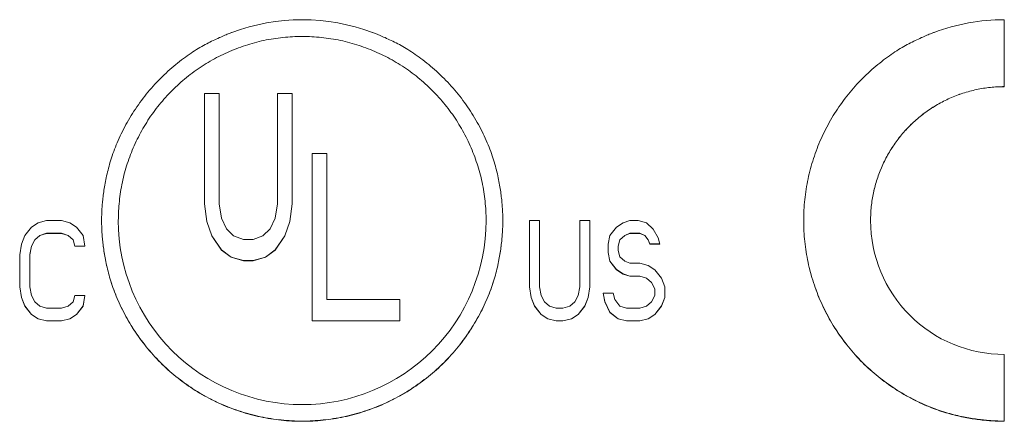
# Model space of a CAD drawing. Header units: inches. Extents: x 0 to 841, y 0 to 594.
# Tile 59 of 129: x 411 to 440, y 286 to 298. Entities that reach past the tile are written whole.
import ezdxf

# ---------------------------------------------------------------- set-up
doc = ezdxf.new("R2010")
doc.units = ezdxf.units.IN
doc.header["$LTSCALE"] = 46.255
doc.header["$MEASUREMENT"] = 0
doc.layers.get('0').update_dxf_attribs({"lineweight": 0})

msp = doc.modelspace()

# ---------------------------------------------------------------- linework, layer by layer
at = {"color": 7, "linetype": 'Continuous'}
for p, q in [((440.4454, 296.1796), (440.4454, 298.1818)), ((416.5204, 295.9794), (416.5204, 292.6784)), ((416.9579, 295.9794), (416.5204, 295.9794)), ((416.9579, 292.6784), (416.9579, 295.9794)), ((418.7079, 295.9794), (418.7079, 292.6784)), ((419.1454, 295.9794), (418.7079, 295.9794)), ((419.1454, 292.6784), (419.1454, 295.9794)), ((419.7454, 294.1775), (419.7454, 289.1749)), ((420.1829, 294.1775), (419.7454, 294.1775)), ((420.1829, 289.8133), (420.1829, 294.1775)), ((416.5204, 292.6784), (416.5933, 292.1461)), ((416.5208, 292.6785), (416.5933, 292.1492)), ((417.0308, 292.2526), (416.9579, 292.6784)), ((418.7079, 292.6784), (418.635, 292.2526)), ((419.0725, 292.1492), (419.145, 292.6785)), ((419.0725, 292.1461), (419.1454, 292.6784)), ((411.7954, 292.176), (411.5454, 292.1121)), ((412.2454, 292.176), (411.7954, 292.176)), ((412.4954, 292.1121), (412.2454, 292.176)), ((413.9454, 292.179), (413.9454, 292.176)), ((416.5933, 292.1461), (416.5933, 292.1492)), ((416.5933, 292.1492), (416.7392, 291.7237)), ((416.5933, 292.1461), (416.7392, 291.7204)), ((417.1767, 291.9332), (417.0308, 292.2526)), ((418.635, 292.2526), (418.4892, 291.9332)), ((418.9267, 291.7237), (419.0725, 292.1492)), ((418.9267, 291.7204), (419.0725, 292.1461)), ((419.0725, 292.1461), (419.0725, 292.1492)), ((424.9454, 292.176), (424.9454, 292.179)), ((426.5454, 292.176), (426.2454, 292.176)), ((426.2454, 292.176), (426.2454, 290.1963)), ((426.5454, 290.1963), (426.5454, 292.176)), ((428.0454, 292.176), (427.7454, 292.176)), ((427.7454, 292.176), (427.7454, 290.1963)), ((428.0454, 290.1963), (428.0454, 292.176)), ((429.2454, 292.176), (429.0454, 292.1121)), ((429.4954, 292.176), (429.2454, 292.176)), ((429.7454, 292.1121), (429.4954, 292.176)), ((411.3454, 291.9843), (411.1454, 291.7289)), ((411.5454, 292.1121), (411.3454, 291.9843)), ((412.6954, 291.9843), (412.4954, 292.1121)), ((412.8954, 291.7289), (412.6954, 291.9843)), ((417.3954, 291.7204), (417.1767, 291.9332)), ((418.4892, 291.9332), (418.2704, 291.7204)), ((428.8454, 291.9843), (428.6454, 291.7289)), ((429.0454, 292.1121), (428.8454, 291.9843)), ((429.9454, 291.9205), (429.7454, 292.1121)), ((430.0954, 291.665), (429.9454, 291.9205)), ((411.1454, 291.7289), (411.0454, 291.4734)), ((411.3454, 291.4131), (411.4454, 291.6045)), ((411.3454, 291.4095), (411.4454, 291.6011)), ((411.4454, 291.6045), (411.5954, 291.7322)), ((411.4454, 291.6011), (411.5954, 291.7289)), ((411.4454, 291.6011), (411.4454, 291.6045)), ((411.5954, 291.7322), (411.7954, 291.796)), ((411.5954, 291.7289), (411.7954, 291.7927)), ((411.5954, 291.7289), (411.5954, 291.7322)), ((411.7954, 291.7927), (411.7954, 291.796)), ((411.7954, 291.796), (412.2454, 291.796)), ((411.7954, 291.7927), (412.2454, 291.7927)), ((412.2454, 291.7927), (412.2454, 291.796)), ((412.2454, 291.796), (412.4454, 291.7322)), ((412.2454, 291.7927), (412.4454, 291.7289)), ((412.4454, 291.7289), (412.4454, 291.7322)), ((412.4454, 291.7322), (412.5954, 291.6045)), ((412.4454, 291.7289), (412.5954, 291.6011)), ((412.5954, 291.6011), (412.5954, 291.6045)), ((412.5954, 291.6045), (412.6454, 291.4131)), ((412.5954, 291.6011), (412.6454, 291.4095)), ((412.9454, 291.4095), (412.8954, 291.7289)), ((416.7392, 291.7204), (416.7392, 291.7237)), ((416.7392, 291.7237), (417.0308, 291.2982)), ((416.7392, 291.7204), (417.0308, 291.2946)), ((417.6871, 291.6139), (417.3954, 291.7204)), ((417.9787, 291.6139), (417.6871, 291.6139)), ((418.2704, 291.7204), (417.9787, 291.6139)), ((418.635, 291.2982), (418.9267, 291.7237)), ((418.635, 291.2946), (418.9267, 291.7204)), ((418.9267, 291.7204), (418.9267, 291.7237)), ((428.6454, 291.7289), (428.5954, 291.4734)), ((428.8954, 291.4131), (428.9454, 291.6045)), ((428.8954, 291.4095), (428.9454, 291.6011)), ((428.9454, 291.6045), (429.0954, 291.7322)), ((428.9454, 291.6011), (429.0954, 291.7289)), ((428.9454, 291.6011), (428.9454, 291.6045)), ((429.0954, 291.7322), (429.2454, 291.796)), ((429.0954, 291.7289), (429.2454, 291.7927)), ((429.0954, 291.7289), (429.0954, 291.7322)), ((429.2454, 291.796), (429.5454, 291.796)), ((429.2454, 291.7927), (429.2454, 291.796)), ((429.2454, 291.7927), (429.5454, 291.7927)), ((429.5454, 291.796), (429.6954, 291.7322)), ((429.5454, 291.7927), (429.5454, 291.796)), ((429.5454, 291.7927), (429.6954, 291.7289)), ((429.6954, 291.7322), (429.7954, 291.6045)), ((429.6954, 291.7289), (429.6954, 291.7322)), ((429.6954, 291.7289), (429.7954, 291.6011)), ((429.7954, 291.6011), (429.7954, 291.6045)), ((429.7954, 291.6045), (429.8454, 291.4769)), ((429.7954, 291.6011), (429.8454, 291.4734)), ((430.1454, 291.4734), (430.0954, 291.665)), ((411.0454, 291.4734), (410.9954, 291.1541)), ((411.2954, 291.1578), (411.3454, 291.4131)), ((411.2954, 291.1541), (411.3454, 291.4095)), ((411.3454, 291.4095), (411.3454, 291.4131)), ((412.6454, 291.4095), (412.6454, 291.4131)), ((412.6454, 291.4131), (412.9454, 291.4131)), ((412.6454, 291.4095), (412.9454, 291.4095)), ((417.0308, 291.2946), (417.0308, 291.2982)), ((417.0308, 291.2982), (417.3225, 291.0854)), ((417.0308, 291.2946), (417.3225, 291.0817)), ((418.3433, 291.0854), (418.635, 291.2982)), ((418.3433, 291.0817), (418.635, 291.2946)), ((418.635, 291.2946), (418.635, 291.2982)), ((428.5954, 291.4734), (428.5954, 291.2181)), ((428.8954, 291.2818), (428.8954, 291.4095)), ((428.9454, 291.0902), (428.8954, 291.2818)), ((429.8454, 291.4769), (430.1454, 291.4769)), ((429.8454, 291.4734), (429.8454, 291.4769)), ((429.8454, 291.4734), (430.1454, 291.4734)), ((410.9954, 291.1541), (410.9954, 290.1963)), ((411.2954, 290.1963), (411.2954, 291.1541)), ((417.3225, 291.0817), (417.3225, 291.0854)), ((417.3225, 291.0854), (417.6871, 290.9791)), ((417.3225, 291.0817), (417.6871, 290.9753)), ((417.6871, 290.9753), (417.6871, 290.9791)), ((417.6871, 290.9791), (417.9787, 290.9791)), ((417.6871, 290.9753), (417.9787, 290.9753)), ((417.9787, 290.9791), (418.3433, 291.0854)), ((417.9787, 290.9753), (418.3433, 291.0817)), ((417.9787, 290.9753), (417.9787, 290.9791)), ((418.3433, 291.0817), (418.3433, 291.0854)), ((428.5954, 291.218), (428.6454, 290.9625)), ((428.5961, 291.2182), (428.6454, 290.9663)), ((428.6454, 290.9663), (428.8454, 290.711)), ((428.6454, 290.9625), (428.6454, 290.9663)), ((429.0954, 290.9625), (428.9454, 291.0902)), ((428.6454, 290.9625), (428.8454, 290.7071)), ((428.8454, 290.711), (429.0454, 290.5834)), ((428.8454, 290.7071), (428.8454, 290.711)), ((428.8454, 290.7071), (429.0454, 290.5794)), ((429.2454, 290.8987), (429.0954, 290.9625)), ((429.5454, 290.8987), (429.2454, 290.8987)), ((429.7954, 290.8348), (429.5454, 290.8987)), ((429.9954, 290.7071), (429.7954, 290.8348)), ((430.1954, 290.4517), (429.9954, 290.7071)), ((429.0454, 290.5834), (429.2454, 290.5196)), ((429.0454, 290.5794), (429.0454, 290.5834)), ((429.0454, 290.5794), (429.2454, 290.5156)), ((429.2454, 290.5196), (429.5454, 290.5196)), ((429.2454, 290.5156), (429.2454, 290.5196)), ((429.2454, 290.5156), (429.5454, 290.5156)), ((429.5454, 290.5196), (429.7454, 290.4557)), ((429.5454, 290.5156), (429.5454, 290.5196)), ((429.5454, 290.5156), (429.7454, 290.4517)), ((429.7454, 290.4557), (429.8954, 290.3281)), ((429.7454, 290.4517), (429.7454, 290.4557)), ((429.7454, 290.4517), (429.8954, 290.324)), ((430.2954, 290.1963), (430.1954, 290.4517)), ((410.9954, 290.1963), (411.0454, 289.8771)), ((410.996, 290.1964), (411.0454, 289.8814)), ((411.3454, 289.9409), (411.2954, 290.1963)), ((426.2454, 290.1963), (426.2954, 289.8771)), ((426.246, 290.1964), (426.2954, 289.8814)), ((426.5954, 289.9409), (426.5454, 290.1963)), ((427.7454, 290.1963), (427.6954, 289.9409)), ((427.9954, 289.8814), (428.0448, 290.1964)), ((427.9954, 289.8771), (428.0454, 290.1963)), ((429.8954, 290.3281), (429.9954, 290.1367)), ((429.8954, 290.324), (429.8954, 290.3281)), ((429.8954, 290.324), (429.9954, 290.1325)), ((429.9954, 289.941), (429.9954, 290.1367)), ((430.2954, 289.8771), (430.2954, 290.1961)), ((411.0454, 289.8771), (411.0454, 289.8814)), ((411.0454, 289.8814), (411.1454, 289.6262)), ((411.0454, 289.8771), (411.1454, 289.6217)), ((411.4454, 289.7494), (411.3454, 289.9409)), ((412.6454, 289.9409), (412.5954, 289.7494)), ((412.9454, 289.9409), (412.6454, 289.9409)), ((412.8954, 289.6262), (412.9447, 289.941)), ((412.8954, 289.6217), (412.9454, 289.9409)), ((422.3704, 289.8133), (420.1829, 289.8133)), ((422.3704, 289.1749), (422.3704, 289.8133)), ((426.2954, 289.8771), (426.2954, 289.8814)), ((426.2954, 289.8814), (426.3954, 289.6262)), ((426.2954, 289.8771), (426.3954, 289.6217)), ((426.6954, 289.7494), (426.5954, 289.9409)), ((427.6954, 289.9409), (427.5954, 289.7494)), ((427.8954, 289.6262), (427.9954, 289.8814)), ((427.8954, 289.6217), (427.9954, 289.8771)), ((427.9954, 289.8771), (427.9954, 289.8814)), ((428.7454, 290.0048), (428.4454, 290.0048)), ((428.4454, 290.0048), (428.4954, 289.7494)), ((428.4462, 290.0049), (428.4954, 289.7538)), ((428.7954, 289.8133), (428.7454, 290.0048)), ((428.9454, 289.6217), (428.7954, 289.8133)), ((429.9954, 289.9409), (429.8954, 289.7494)), ((430.1954, 289.6262), (430.2939, 289.8777)), ((430.1954, 289.6217), (430.2954, 289.8771)), ((411.1454, 289.6217), (411.1454, 289.6262)), ((411.1454, 289.6262), (411.3454, 289.371)), ((411.1454, 289.6217), (411.3454, 289.3664)), ((411.5954, 289.6217), (411.4454, 289.7494)), ((411.7954, 289.5579), (411.5954, 289.6217)), ((412.2454, 289.5579), (411.7954, 289.5579)), ((412.4454, 289.6217), (412.2454, 289.5579)), ((412.5954, 289.7494), (412.4454, 289.6217)), ((412.6954, 289.371), (412.8954, 289.6262)), ((412.6954, 289.3664), (412.8954, 289.6217)), ((412.8954, 289.6217), (412.8954, 289.6262)), ((426.3954, 289.6217), (426.3954, 289.6262)), ((426.3954, 289.6262), (426.5954, 289.371)), ((426.3954, 289.6217), (426.5954, 289.3664)), ((426.8454, 289.6217), (426.6954, 289.7494)), ((427.0454, 289.5579), (426.8454, 289.6217)), ((427.2454, 289.5579), (427.0454, 289.5579)), ((427.4454, 289.6217), (427.2454, 289.5579)), ((427.5954, 289.7494), (427.4454, 289.6217)), ((427.6954, 289.371), (427.8954, 289.6262)), ((427.6954, 289.3664), (427.8954, 289.6217)), ((427.8954, 289.6217), (427.8954, 289.6262)), ((428.4954, 289.7538), (428.6454, 289.4348)), ((428.4954, 289.7494), (428.4954, 289.7538)), ((428.4954, 289.7494), (428.6454, 289.4302)), ((429.1454, 289.5579), (428.9454, 289.6217)), ((429.5454, 289.5579), (429.1454, 289.5579)), ((429.7454, 289.6217), (429.5454, 289.5579)), ((429.8954, 289.7494), (429.7454, 289.6217)), ((429.9954, 289.371), (430.1954, 289.6262)), ((429.9954, 289.3664), (430.1954, 289.6217)), ((430.1954, 289.6217), (430.1954, 289.6262)), ((411.3454, 289.3664), (411.3454, 289.371)), ((411.3454, 289.371), (411.5454, 289.2434)), ((411.3454, 289.3664), (411.5454, 289.2387)), ((411.5454, 289.2387), (411.5454, 289.2434)), ((411.5454, 289.2434), (411.7954, 289.1796)), ((411.5454, 289.2387), (411.7954, 289.1749)), ((412.2454, 289.1796), (412.4954, 289.2434)), ((412.2454, 289.1749), (412.4954, 289.2387)), ((412.4954, 289.2434), (412.6954, 289.371)), ((412.4954, 289.2387), (412.6954, 289.3664)), ((412.4954, 289.2387), (412.4954, 289.2434)), ((412.6954, 289.3664), (412.6954, 289.371)), ((426.5954, 289.371), (426.7954, 289.2434)), ((426.5954, 289.3664), (426.5954, 289.371)), ((426.5954, 289.3664), (426.7954, 289.2387)), ((426.7954, 289.2434), (427.0454, 289.1796)), ((426.7954, 289.2387), (426.7954, 289.2434)), ((426.7954, 289.2387), (427.0454, 289.1749)), ((427.2454, 289.1796), (427.4954, 289.2434)), ((427.2454, 289.1749), (427.4954, 289.2387)), ((427.4954, 289.2434), (427.6954, 289.371)), ((427.4954, 289.2387), (427.6954, 289.3664)), ((427.4954, 289.2387), (427.4954, 289.2434)), ((427.6954, 289.3664), (427.6954, 289.371)), ((428.6454, 289.4348), (428.8954, 289.2434)), ((428.6454, 289.4302), (428.6454, 289.4348)), ((428.6454, 289.4302), (428.8954, 289.2387)), ((428.8954, 289.2434), (429.1454, 289.1796)), ((428.8954, 289.2387), (428.8954, 289.2434)), ((428.8954, 289.2387), (429.1454, 289.1749)), ((429.5454, 289.1796), (429.7954, 289.2434)), ((429.5454, 289.1749), (429.7954, 289.2387)), ((429.7954, 289.2434), (429.9954, 289.371)), ((429.7954, 289.2387), (429.9954, 289.3664)), ((429.7954, 289.2387), (429.7954, 289.2434)), ((429.9954, 289.3664), (429.9954, 289.371)), ((411.7954, 289.1749), (411.7954, 289.1796)), ((411.7954, 289.1796), (412.2454, 289.1796)), ((411.7954, 289.1749), (412.2454, 289.1749)), ((412.2454, 289.1749), (412.2454, 289.1796)), ((419.7454, 289.1796), (422.3704, 289.1796)), ((419.7454, 289.1749), (422.3704, 289.1749)), ((427.0454, 289.1796), (427.2454, 289.1796)), ((427.0454, 289.1749), (427.0454, 289.1796)), ((427.0454, 289.1749), (427.2454, 289.1749)), ((427.2454, 289.1749), (427.2454, 289.1796)), ((429.1454, 289.1796), (429.5454, 289.1796)), ((429.1454, 289.1749), (429.1454, 289.1796)), ((429.1454, 289.1749), (429.5454, 289.1749)), ((429.5454, 289.1749), (429.5454, 289.1796)), ((440.4454, 286.1762), (440.4454, 288.175))]:
    msp.add_line(p, q, dxfattribs=at)
for points in [[(417.344, 297.8013), (417.3289, 297.7956), (417.3102, 297.7884), (417.2879, 297.7797), (417.2623, 297.7696), (417.2336, 297.7581), (417.2021, 297.7453), (417.1681, 297.7313), (417.1316, 297.7161), (417.0931, 297.6998), (417.0526, 297.6824), (417.0105, 297.6641), (416.9669, 297.6448), (416.9221, 297.6247), (416.8764, 297.6038), (416.8299, 297.5821), (416.7829, 297.5598), (416.7353, 297.5367), (416.6872, 297.5128), (416.6386, 297.4881), (416.5894, 297.4625), (416.5396, 297.4359), (416.4893, 297.4083), (416.4384, 297.3796), (416.3868, 297.3498), (416.3347, 297.3188), (416.2819, 297.2866), (416.2285, 297.253), (416.1744, 297.2181), (416.1196, 297.1817), (416.0642, 297.1439), (416.008, 297.1045), (415.9513, 297.0637), (415.8941, 297.0214), (415.8365, 296.9778), (415.7786, 296.9329), (415.7204, 296.8866), (415.6621, 296.8392), (415.6038, 296.7906), (415.5455, 296.7409), (415.4874, 296.6901), (415.4296, 296.6384), (415.3721, 296.5857), (415.3151, 296.5321), (415.2586, 296.4776), (415.2027, 296.4224), (415.1475, 296.3664), (415.0931, 296.3098), (415.0394, 296.2524), (414.9865, 296.1943), (414.9343, 296.1355), (414.8829, 296.0761), (414.8323, 296.0159), (414.7825, 295.9552), (414.7335, 295.8937), (414.6853, 295.8317), (414.6378, 295.769), (414.5913, 295.7057), (414.5455, 295.6418), (414.5006, 295.5773), (414.4565, 295.5122), (414.4133, 295.4466), (414.371, 295.3804), (414.3296, 295.3139), (414.2891, 295.2469), (414.2496, 295.1796), (414.211, 295.1122), (414.1735, 295.0445), (414.1369, 294.9768), (414.1014, 294.909), (414.067, 294.8412), (414.0336, 294.7736), (414.0014, 294.7061), (413.9703, 294.6389), (413.9404, 294.5719), (413.9117, 294.5054), (413.8841, 294.4393), (413.8577, 294.3736), (413.8325, 294.3084), (413.8084, 294.2437), (413.7854, 294.1796), (413.7634, 294.1159), (413.7425, 294.0529), (413.7225, 293.9904), (413.7036, 293.9286), (413.6855, 293.8673), (413.6684, 293.8067), (413.6522, 293.7468), (413.6368, 293.6875), (413.6222, 293.629), (413.6085, 293.5712), (413.5955, 293.5141), (413.5832, 293.4578), (413.5716, 293.4022), (413.5607, 293.3474), (413.5505, 293.2934), (413.5409, 293.2402), (413.532, 293.1877), (413.5236, 293.136), (413.5157, 293.0851), (413.5085, 293.035), (413.5017, 292.9858), (413.4954, 292.9373), (413.4895, 292.8896), (413.4841, 292.8428), (413.4791, 292.7968), (413.4745, 292.7517), (413.4703, 292.7073), (413.4664, 292.6636), (413.4629, 292.6206), (413.4597, 292.5782), (413.4569, 292.5364), (413.4544, 292.4951), (413.4522, 292.4542), (413.4503, 292.4137), (413.4488, 292.3736), (413.4476, 292.3337), (413.4466, 292.2941), (413.4459, 292.2546), (413.4455, 292.2152), (413.4454, 292.176)], [(425.4454, 292.176), (425.4453, 292.2152), (425.4449, 292.2546), (425.4442, 292.2941), (425.4433, 292.3337), (425.442, 292.3736), (425.4405, 292.4137), (425.4386, 292.4542), (425.4364, 292.4951), (425.4339, 292.5364), (425.4311, 292.5782), (425.4279, 292.6206), (425.4244, 292.6636), (425.4206, 292.7073), (425.4163, 292.7517), (425.4117, 292.7968), (425.4067, 292.8428), (425.4013, 292.8896), (425.3954, 292.9373), (425.3891, 292.9858), (425.3824, 293.035), (425.3751, 293.0851), (425.3672, 293.136), (425.3588, 293.1877), (425.3499, 293.2402), (425.3403, 293.2934), (425.3301, 293.3474), (425.3192, 293.4022), (425.3076, 293.4578), (425.2954, 293.5141), (425.2823, 293.5712), (425.2686, 293.629), (425.254, 293.6875), (425.2386, 293.7468), (425.2224, 293.8067), (425.2053, 293.8673), (425.1872, 293.9286), (425.1683, 293.9904), (425.1483, 294.0529), (425.1274, 294.1159), (425.1054, 294.1796), (425.0824, 294.2437), (425.0583, 294.3084), (425.0331, 294.3736), (425.0067, 294.4393), (424.9792, 294.5054), (424.9504, 294.5719), (424.9205, 294.6389), (424.8894, 294.7061), (424.8572, 294.7736), (424.8238, 294.8412), (424.7894, 294.909), (424.7539, 294.9768), (424.7173, 295.0445), (424.6798, 295.1122), (424.6412, 295.1796), (424.6017, 295.2469), (424.5612, 295.3139), (424.5198, 295.3804), (424.4775, 295.4466), (424.4343, 295.5122), (424.3902, 295.5773), (424.3453, 295.6418), (424.2995, 295.7057), (424.253, 295.769), (424.2056, 295.8317), (424.1573, 295.8937), (424.1083, 295.9552), (424.0585, 296.0159), (424.0079, 296.0761), (423.9565, 296.1355), (423.9043, 296.1943), (423.8514, 296.2524), (423.7977, 296.3098), (423.7433, 296.3664), (423.6881, 296.4224), (423.6322, 296.4776), (423.5757, 296.5321), (423.5187, 296.5857), (423.4612, 296.6384), (423.4034, 296.6901), (423.3453, 296.7409), (423.287, 296.7906), (423.2287, 296.8392), (423.1704, 296.8866), (423.1123, 296.9329), (423.0543, 296.9778), (422.9967, 297.0214), (422.9395, 297.0637), (422.8828, 297.1045), (422.8266, 297.1439), (422.7712, 297.1817), (422.7164, 297.2181), (422.6624, 297.253), (422.6089, 297.2866), (422.5561, 297.3188), (422.504, 297.3498), (422.4524, 297.3796), (422.4015, 297.4083), (422.3512, 297.4359), (422.3014, 297.4625), (422.2522, 297.4881), (422.2036, 297.5128), (422.1555, 297.5367), (422.108, 297.5598), (422.0609, 297.5821), (422.0144, 297.6038), (421.9687, 297.6247), (421.9239, 297.6448), (421.8803, 297.6641), (421.8382, 297.6824), (421.7977, 297.6998), (421.7592, 297.7161), (421.7227, 297.7313), (421.6887, 297.7453), (421.6572, 297.7581), (421.6285, 297.7696), (421.6029, 297.7797), (421.5806, 297.7884), (421.5619, 297.7956), (421.5468, 297.8013)], [(438.344, 297.8013), (438.3289, 297.7956), (438.3102, 297.7884), (438.2879, 297.7797), (438.2623, 297.7696), (438.2336, 297.7581), (438.2021, 297.7453), (438.1681, 297.7313), (438.1316, 297.7161), (438.0931, 297.6998), (438.0526, 297.6824), (438.0105, 297.6641), (437.9669, 297.6448), (437.9221, 297.6247), (437.8764, 297.6038), (437.8299, 297.5822), (437.7828, 297.5598), (437.7353, 297.5367), (437.6872, 297.5129), (437.6386, 297.4881), (437.5894, 297.4625), (437.5396, 297.4359), (437.4893, 297.4083), (437.4384, 297.3796), (437.3868, 297.3498), (437.3347, 297.3188), (437.2819, 297.2866), (437.2285, 297.253), (437.1744, 297.2181), (437.1196, 297.1817), (437.0642, 297.1439), (437.0081, 297.1045), (436.9513, 297.0637), (436.8941, 297.0214), (436.8365, 296.9778), (436.7786, 296.9328), (436.7204, 296.8866), (436.6621, 296.8392), (436.6038, 296.7906), (436.5455, 296.7409), (436.4874, 296.6901), (436.4296, 296.6384), (436.3721, 296.5856), (436.3151, 296.5321), (436.2586, 296.4776), (436.2027, 296.4224), (436.1475, 296.3664), (436.0931, 296.3098), (436.0394, 296.2524), (435.9865, 296.1943), (435.9343, 296.1355), (435.8829, 296.0761), (435.8323, 296.016), (435.7825, 295.9552), (435.7335, 295.8938), (435.6853, 295.8317), (435.6378, 295.769), (435.5913, 295.7057), (435.5455, 295.6418), (435.5006, 295.5773), (435.4565, 295.5122), (435.4133, 295.4466), (435.371, 295.3803), (435.3295, 295.3136), (435.2889, 295.2463), (435.2492, 295.1784), (435.2104, 295.1101), (435.1725, 295.0412), (435.1355, 294.9719), (435.0994, 294.9021), (435.0642, 294.8318), (435.0299, 294.7611), (434.9965, 294.6899), (434.9641, 294.6183), (434.9326, 294.5463), (434.9021, 294.4739), (434.8725, 294.4011), (434.8439, 294.3279), (434.8163, 294.2543), (434.7896, 294.1804), (434.7638, 294.1062), (434.7391, 294.0316), (434.7153, 293.9567), (434.6925, 293.8815), (434.6707, 293.8059), (434.6499, 293.7302), (434.63, 293.6541), (434.6112, 293.5778), (434.5934, 293.5012), (434.5765, 293.4244), (434.5607, 293.3474), (434.5459, 293.2702), (434.5321, 293.1927), (434.5193, 293.1151), (434.5075, 293.0374), (434.4968, 292.9595), (434.487, 292.8815), (434.4783, 292.8033), (434.4706, 292.7251), (434.4639, 292.6467), (434.4583, 292.5683), (434.4536, 292.4899), (434.45, 292.4114), (434.4475, 292.3329), (434.4459, 292.2544), (434.4454, 292.176)], [(419.4454, 297.6812), (419.3735, 297.6808), (419.3016, 297.6793), (419.2297, 297.677), (419.1578, 297.6737), (419.086, 297.6694), (419.0142, 297.6642), (418.9424, 297.6581), (418.8707, 297.651), (418.7992, 297.643), (418.7277, 297.6341), (418.6563, 297.6242), (418.5851, 297.6134), (418.514, 297.6017), (418.4431, 297.589), (418.3724, 297.5754), (418.3018, 297.5609), (418.2315, 297.5454), (418.1613, 297.5291), (418.0914, 297.5118), (418.0218, 297.4936), (417.9524, 297.4745), (417.8832, 297.4544), (417.8143, 297.4335), (417.7457, 297.4117), (417.6774, 297.389), (417.6094, 297.3654), (417.5417, 297.3409), (417.4743, 297.3155), (417.4073, 297.2892), (417.3406, 297.2621), (417.2742, 297.2341), (417.2083, 297.2052), (417.1427, 297.1754), (417.0775, 297.1448), (417.0128, 297.1133), (416.9484, 297.081), (416.8845, 297.0479), (416.821, 297.0139), (416.7579, 296.9791), (416.6953, 296.9435), (416.6332, 296.907), (416.5716, 296.8698), (416.5104, 296.8317), (416.4498, 296.7929), (416.3897, 296.7532), (416.3301, 296.7128), (416.271, 296.6716), (416.2125, 296.6296), (416.1545, 296.5868), (416.0971, 296.5433), (416.0403, 296.4991), (415.9841, 296.4541), (415.9284, 296.4084), (415.8734, 296.3619), (415.8189, 296.3148), (415.7651, 296.2669), (415.7119, 296.2183), (415.6594, 296.169), (415.6075, 296.1191), (415.5562, 296.0685), (415.5057, 296.0172), (415.4558, 295.9652), (415.4066, 295.9126), (415.3581, 295.8594), (415.3102, 295.8055), (415.2631, 295.751), (415.2167, 295.6959), (415.1711, 295.6402), (415.1261, 295.5839), (415.0819, 295.527), (415.0385, 295.4695), (414.9958, 295.4115), (414.9538, 295.3529), (414.9127, 295.2938), (414.8723, 295.2342), (414.8327, 295.174), (414.7939, 295.1133), (414.7559, 295.0521), (414.7186, 294.9904), (414.6823, 294.9282), (414.6467, 294.8656), (414.6119, 294.8025), (414.578, 294.7389), (414.5449, 294.6749), (414.5126, 294.6105), (414.4812, 294.5457), (414.4506, 294.4805), (414.4209, 294.4149), (414.3921, 294.3489), (414.3641, 294.2825), (414.337, 294.2158), (414.3108, 294.1488), (414.2854, 294.0814), (414.261, 294.0137), (414.2374, 293.9457), (414.2147, 293.8774), (414.193, 293.8088), (414.1721, 293.7399), (414.1521, 293.6707), (414.133, 293.6013), (414.1148, 293.5317), (414.0976, 293.4618), (414.0812, 293.3917), (414.0658, 293.3214), (414.0513, 293.2508), (414.0377, 293.1801), (414.0251, 293.1093), (414.0134, 293.0382), (414.0026, 292.9671), (413.9927, 292.8958), (413.9838, 292.8243), (413.9758, 292.7528), (413.9687, 292.6812), (413.9626, 292.6096), (413.9574, 292.5378), (413.9531, 292.4661), (413.9498, 292.3943), (413.9474, 292.3225), (413.9459, 292.2508), (413.9454, 292.179)], [(424.9454, 292.179), (424.9449, 292.2508), (424.9434, 292.3225), (424.941, 292.3943), (424.9377, 292.4661), (424.9335, 292.5378), (424.9283, 292.6096), (424.9221, 292.6812), (424.915, 292.7528), (424.907, 292.8243), (424.8981, 292.8958), (424.8882, 292.9671), (424.8774, 293.0382), (424.8657, 293.1093), (424.8531, 293.1801), (424.8395, 293.2508), (424.825, 293.3214), (424.8096, 293.3917), (424.7932, 293.4618), (424.776, 293.5317), (424.7578, 293.6013), (424.7387, 293.6707), (424.7187, 293.7399), (424.6979, 293.8088), (424.6761, 293.8774), (424.6534, 293.9457), (424.6298, 294.0137), (424.6054, 294.0814), (424.58, 294.1488), (424.5538, 294.2158), (424.5267, 294.2825), (424.4987, 294.3489), (424.4699, 294.4149), (424.4402, 294.4805), (424.4096, 294.5457), (424.3782, 294.6105), (424.3459, 294.6749), (424.3128, 294.7389), (424.2789, 294.8025), (424.2441, 294.8656), (424.2086, 294.9282), (424.1722, 294.9904), (424.1349, 295.0521), (424.0969, 295.1133), (424.0581, 295.174), (424.0185, 295.2342), (423.9781, 295.2938), (423.937, 295.3529), (423.895, 295.4115), (423.8523, 295.4695), (423.8089, 295.527), (423.7647, 295.5839), (423.7197, 295.6402), (423.6741, 295.6959), (423.6277, 295.751), (423.5806, 295.8055), (423.5328, 295.8594), (423.4842, 295.9126), (423.435, 295.9652), (423.3851, 296.0172), (423.3346, 296.0685), (423.2833, 296.1191), (423.2314, 296.169), (423.1789, 296.2183), (423.1257, 296.2669), (423.0719, 296.3148), (423.0174, 296.3619), (422.9624, 296.4084), (422.9067, 296.4541), (422.8505, 296.4991), (422.7937, 296.5433), (422.7363, 296.5868), (422.6783, 296.6296), (422.6198, 296.6716), (422.5607, 296.7128), (422.5011, 296.7532), (422.441, 296.7929), (422.3804, 296.8317), (422.3192, 296.8698), (422.2576, 296.907), (422.1955, 296.9435), (422.1329, 296.9791), (422.0698, 297.0139), (422.0063, 297.0479), (421.9424, 297.081), (421.878, 297.1133), (421.8133, 297.1448), (421.7481, 297.1754), (421.6825, 297.2052), (421.6166, 297.2341), (421.5502, 297.2621), (421.4836, 297.2892), (421.4165, 297.3155), (421.3491, 297.3409), (421.2814, 297.3654), (421.2134, 297.389), (421.1451, 297.4117), (421.0765, 297.4335), (421.0076, 297.4544), (420.9385, 297.4745), (420.869, 297.4936), (420.7994, 297.5118), (420.7295, 297.5291), (420.6593, 297.5454), (420.589, 297.5609), (420.5184, 297.5754), (420.4477, 297.589), (420.3768, 297.6017), (420.3057, 297.6134), (420.2345, 297.6242), (420.1631, 297.6341), (420.0916, 297.643), (420.0201, 297.651), (419.9484, 297.6581), (419.8766, 297.6642), (419.8048, 297.6694), (419.733, 297.6737), (419.6611, 297.677), (419.5892, 297.6793), (419.5173, 297.6808), (419.4454, 297.6812)], [(436.4454, 292.179), (436.4457, 292.2313), (436.4468, 292.2836), (436.4485, 292.3359), (436.4509, 292.3882), (436.454, 292.4405), (436.4577, 292.4927), (436.4622, 292.5449), (436.4673, 292.597), (436.4731, 292.6491), (436.4796, 292.7011), (436.4868, 292.753), (436.4947, 292.8048), (436.5032, 292.8565), (436.5124, 292.9081), (436.5223, 292.9595), (436.5328, 293.0109), (436.544, 293.062), (436.5559, 293.113), (436.5685, 293.1639), (436.5817, 293.2146), (436.5956, 293.2651), (436.6101, 293.3154), (436.6253, 293.3655), (436.6412, 293.4154), (436.6577, 293.4651), (436.6749, 293.5146), (436.6926, 293.5638), (436.7111, 293.6128), (436.7302, 293.6616), (436.7499, 293.7101), (436.7702, 293.7584), (436.7912, 293.8063), (436.8128, 293.854), (436.8351, 293.9015), (436.8579, 293.9486), (436.8814, 293.9954), (436.9055, 294.0419), (436.9301, 294.0881), (436.9554, 294.134), (436.9813, 294.1795), (437.0078, 294.2247), (437.0348, 294.2695), (437.0625, 294.314), (437.0907, 294.3581), (437.1195, 294.4019), (437.1489, 294.4453), (437.1788, 294.4882), (437.2093, 294.5308), (437.2404, 294.573), (437.272, 294.6147), (437.3041, 294.6561), (437.3368, 294.697), (437.37, 294.7375), (437.4038, 294.7775), (437.438, 294.8172), (437.4728, 294.8563), (437.5081, 294.895), (437.5439, 294.9332), (437.5802, 294.971), (437.617, 295.0083), (437.6542, 295.0451), (437.692, 295.0814), (437.7302, 295.1172), (437.7689, 295.1525), (437.808, 295.1873), (437.8476, 295.2216), (437.8876, 295.2553), (437.9281, 295.2886), (437.969, 295.3213), (438.0103, 295.3534), (438.0521, 295.385), (438.0942, 295.4161), (438.1368, 295.4466), (438.1798, 295.4766), (438.2231, 295.506), (438.2668, 295.5348), (438.3109, 295.563), (438.3554, 295.5907), (438.4002, 295.6178), (438.4454, 295.6443), (438.4909, 295.6702), (438.5368, 295.6954), (438.5829, 295.7201), (438.6294, 295.7442), (438.6762, 295.7677), (438.7234, 295.7906), (438.7708, 295.8128), (438.8184, 295.8344), (438.8664, 295.8554), (438.9146, 295.8758), (438.9631, 295.8955), (439.0119, 295.9146), (439.0609, 295.9331), (439.1101, 295.9509), (439.1596, 295.968), (439.2093, 295.9846), (439.2592, 296.0004), (439.3093, 296.0156), (439.3596, 296.0302), (439.4101, 296.0441), (439.4607, 296.0573), (439.5116, 296.0699), (439.5626, 296.0818), (439.6137, 296.093), (439.665, 296.1036), (439.7165, 296.1134), (439.768, 296.1226), (439.8197, 296.1312), (439.8715, 296.139), (439.9234, 296.1462), (439.9754, 296.1527), (440.0275, 296.1585), (440.0796, 296.1637), (440.1318, 296.1681), (440.184, 296.1719), (440.2363, 296.175), (440.2885, 296.1774), (440.3408, 296.1791), (440.3931, 296.1801), (440.4454, 296.1805)], [(440.4454, 296.1796), (440.3931, 296.1792), (440.3408, 296.1782), (440.2885, 296.1765), (440.2363, 296.1741), (440.184, 296.171), (440.1318, 296.1672), (440.0796, 296.1628), (440.0275, 296.1576), (439.9754, 296.1518), (439.9234, 296.1453), (439.8715, 296.1381), (439.8197, 296.1303), (439.768, 296.1217), (439.7165, 296.1125), (439.665, 296.1026), (439.6137, 296.0921), (439.5625, 296.0808), (439.5115, 296.0689), (439.4607, 296.0563), (439.41, 296.0431), (439.3595, 296.0292), (439.3093, 296.0146), (439.2591, 295.9994), (439.2093, 295.9836), (439.1596, 295.967), (439.1101, 295.9499), (439.0609, 295.932), (439.0119, 295.9136), (438.9631, 295.8945), (438.9146, 295.8747), (438.8664, 295.8544), (438.8184, 295.8334), (438.7707, 295.8117), (438.7233, 295.7895), (438.6762, 295.7666), (438.6294, 295.7431), (438.5829, 295.719), (438.5367, 295.6943), (438.4909, 295.669), (438.4454, 295.6431), (438.4002, 295.6166), (438.3554, 295.5895), (438.3109, 295.5618), (438.2668, 295.5335), (438.2231, 295.5047), (438.1797, 295.4753), (438.1368, 295.4453), (438.0942, 295.4148), (438.0521, 295.3837), (438.0103, 295.3521), (437.969, 295.3199), (437.9281, 295.2872), (437.8876, 295.2539), (437.8476, 295.2201), (437.808, 295.1858), (437.7688, 295.151), (437.7302, 295.1157), (437.6919, 295.0799), (437.6542, 295.0435), (437.6169, 295.0067), (437.5802, 294.9694), (437.5439, 294.9316), (437.5081, 294.8934), (437.4728, 294.8547), (437.438, 294.8155), (437.4038, 294.7759), (437.37, 294.7358), (437.3368, 294.6953), (437.3041, 294.6543), (437.272, 294.613), (437.2404, 294.5712), (437.2093, 294.529), (437.1788, 294.4864), (437.1489, 294.4434), (437.1195, 294.4), (437.0907, 294.3562), (437.0625, 294.3121), (437.0348, 294.2676), (437.0078, 294.2227), (436.9813, 294.1775), (436.9554, 294.1319), (436.9301, 294.086), (436.9055, 294.0398), (436.8814, 293.9933), (436.8579, 293.9464), (436.8351, 293.8993), (436.8128, 293.8518), (436.7912, 293.8041), (436.7702, 293.7561), (436.7499, 293.7078), (436.7302, 293.6593), (436.7111, 293.6105), (436.6926, 293.5615), (436.6748, 293.5122), (436.6577, 293.4627), (436.6412, 293.413), (436.6253, 293.363), (436.6101, 293.3129), (436.5956, 293.2626), (436.5817, 293.212), (436.5685, 293.1613), (436.5559, 293.1105), (436.544, 293.0594), (436.5328, 293.0082), (436.5223, 292.9569), (436.5124, 292.9054), (436.5032, 292.8538), (436.4947, 292.8021), (436.4868, 292.7502), (436.4796, 292.6983), (436.4731, 292.6463), (436.4673, 292.5942), (436.4622, 292.542), (436.4577, 292.4898), (436.454, 292.4375), (436.4509, 292.3852), (436.4485, 292.3329), (436.4468, 292.2806), (436.4457, 292.2283), (436.4454, 292.176)], [(413.4454, 292.176), (413.4455, 292.1367), (413.4459, 292.0973), (413.4466, 292.0579), (413.4476, 292.0182), (413.4488, 291.9784), (413.4503, 291.9382), (413.4522, 291.8977), (413.4544, 291.8569), (413.4569, 291.8156), (413.4597, 291.7738), (413.4629, 291.7314), (413.4664, 291.6884), (413.4702, 291.6447), (413.4745, 291.6004), (413.4791, 291.5552), (413.4841, 291.5092), (413.4895, 291.4624), (413.4954, 291.4148), (413.5017, 291.3663), (413.5084, 291.3171), (413.5157, 291.267), (413.5236, 291.2161), (413.5319, 291.1645), (413.5409, 291.112), (413.5505, 291.0588), (413.5607, 291.0048), (413.5716, 290.95), (413.5832, 290.8945), (413.5954, 290.8382), (413.6084, 290.7811), (413.6222, 290.7234), (413.6368, 290.6648), (413.6522, 290.6056), (413.6684, 290.5457), (413.6855, 290.4852), (413.7035, 290.424), (413.7225, 290.3621), (413.7424, 290.2997), (413.7634, 290.2367), (413.7853, 290.1731), (413.8084, 290.109), (413.8325, 290.0444), (413.8577, 289.9792), (413.8841, 289.9136), (413.9116, 289.8475), (413.9404, 289.781), (413.9703, 289.7141), (414.0014, 289.647), (414.0336, 289.5795), (414.067, 289.512), (414.1014, 289.4443), (414.1369, 289.3765), (414.1734, 289.3088), (414.211, 289.2412), (414.2496, 289.1738), (414.2891, 289.1066), (414.3296, 289.0397), (414.371, 288.9732), (414.4133, 288.9072), (414.4565, 288.8416), (414.5006, 288.7766), (414.5455, 288.7122), (414.5913, 288.6483), (414.6378, 288.5851), (414.6853, 288.5225), (414.7335, 288.4605), (414.7825, 288.3991), (414.8323, 288.3384), (414.8829, 288.2784), (414.9343, 288.219), (414.9865, 288.1603), (415.0394, 288.1023), (415.0931, 288.045), (415.1476, 287.9884), (415.2027, 287.9325), (415.2586, 287.8773), (415.3153, 287.8229), (415.3726, 287.7693), (415.4306, 287.7164), (415.4893, 287.6642), (415.5487, 287.6128), (415.6088, 287.5622), (415.6695, 287.5124), (415.7308, 287.4634), (415.7928, 287.4152), (415.8555, 287.3678), (415.9187, 287.3213), (415.9825, 287.2756), (416.047, 287.2307), (416.112, 287.1866), (416.1776, 287.1435), (416.2437, 287.1011), (416.3104, 287.0597), (416.3777, 287.0191), (416.4455, 286.9794), (416.5137, 286.9406), (416.5825, 286.9027), (416.6518, 286.8657), (416.7215, 286.8297), (416.7917, 286.7945), (416.8624, 286.7602), (416.9335, 286.7269), (417.005, 286.6945), (417.077, 286.663), (417.1493, 286.6325), (417.2221, 286.603), (417.2952, 286.5744), (417.3687, 286.5467), (417.4426, 286.5201), (417.5168, 286.4944), (417.5913, 286.4696), (417.6661, 286.4459), (417.7413, 286.4231), (417.8167, 286.4013), (417.8924, 286.3805), (417.9684, 286.3607), (418.0447, 286.3418), (418.1212, 286.324), (418.1979, 286.3072), (418.2749, 286.2914), (418.3521, 286.2766), (418.4294, 286.2628), (418.5069, 286.25), (418.5846, 286.2383), (418.6625, 286.2275), (418.7405, 286.2178), (418.8185, 286.2091), (418.8967, 286.2014), (418.975, 286.1947), (419.0533, 286.1891), (419.1317, 286.1844), (419.2101, 286.1808), (419.2885, 286.1783), (419.367, 286.1767), (419.4454, 286.1762)], [(413.4454, 292.176), (413.4456, 292.1369), (413.446, 292.0977), (413.4467, 292.0585), (413.4476, 292.019), (413.4489, 291.9793), (413.4504, 291.9394), (413.4523, 291.8991), (413.4545, 291.8583), (413.457, 291.8172), (413.4598, 291.7755), (413.463, 291.7332), (413.4665, 291.6904), (413.4704, 291.6468), (413.4746, 291.6026), (413.4792, 291.5575), (413.4842, 291.5116), (413.4896, 291.4649), (413.4955, 291.4174), (413.5018, 291.3691), (413.5085, 291.3199), (413.5158, 291.2699), (413.5236, 291.2192), (413.532, 291.1676), (413.541, 291.1152), (413.5506, 291.0621), (413.5608, 291.0082), (413.5716, 290.9535), (413.5832, 290.898), (413.5955, 290.8418), (413.6085, 290.7848), (413.6222, 290.7271), (413.6368, 290.6686), (413.6522, 290.6095), (413.6684, 290.5496), (413.6855, 290.4891), (413.7036, 290.4279), (413.7225, 290.3662), (413.7425, 290.3038), (413.7634, 290.2408), (413.7853, 290.1773), (413.8084, 290.1132), (413.8325, 290.0486), (413.8577, 289.9835), (413.8841, 289.9179), (413.9116, 289.8519), (413.9404, 289.7854), (413.9703, 289.7185), (414.0014, 289.6514), (414.0336, 289.584), (414.067, 289.5165), (414.1014, 289.4488), (414.1369, 289.3811), (414.1735, 289.3135), (414.211, 289.2459), (414.2496, 289.1785), (414.2891, 289.1114), (414.3296, 289.0445), (414.371, 288.978), (414.4134, 288.912), (414.4566, 288.8465), (414.5006, 288.7815), (414.5455, 288.7171), (414.5913, 288.6533), (414.6379, 288.5901), (414.6853, 288.5275), (414.7335, 288.4656), (414.7825, 288.4043), (414.8324, 288.3436), (414.883, 288.2836), (414.9344, 288.2242), (414.9866, 288.1656), (415.0395, 288.1076), (415.0932, 288.0503), (415.1476, 287.9937), (415.2028, 287.9379), (415.2587, 287.8828), (415.3153, 287.8284), (415.3726, 287.7747), (415.4307, 287.7218), (415.4894, 287.6697), (415.5488, 287.6184), (415.6088, 287.5678), (415.6695, 287.518), (415.7309, 287.4691), (415.7929, 287.4209), (415.8555, 287.3735), (415.9187, 287.327), (415.9826, 287.2813), (416.047, 287.2364), (416.112, 287.1924), (416.1776, 287.1493), (416.2438, 287.107), (416.3105, 287.0656), (416.3777, 287.025), (416.4455, 286.9853), (416.5138, 286.9466), (416.5826, 286.9087), (416.6518, 286.8717), (416.7216, 286.8356), (416.7918, 286.8005), (416.8624, 286.7663), (416.9335, 286.7329), (417.0051, 286.7006), (417.077, 286.6691), (417.1494, 286.6386), (417.2221, 286.6091), (417.2953, 286.5805), (417.3687, 286.5529), (417.4426, 286.5262), (417.5168, 286.5006), (417.5913, 286.4758), (417.6662, 286.4521), (417.7413, 286.4293), (417.8168, 286.4075), (417.8925, 286.3867), (417.9685, 286.3669), (418.0447, 286.3481), (418.1212, 286.3303), (418.198, 286.3135), (418.2749, 286.2977), (418.3521, 286.2829), (418.4294, 286.2691), (418.507, 286.2564), (418.5847, 286.2446), (418.6625, 286.2339), (418.7405, 286.2241), (418.8185, 286.2154), (418.8967, 286.2077), (418.975, 286.2011), (419.0533, 286.1954), (419.1317, 286.1908), (419.2101, 286.1872), (419.2885, 286.1846), (419.367, 286.1831), (419.4454, 286.1826)], [(419.4454, 286.1762), (419.5238, 286.1767), (419.6023, 286.1783), (419.6807, 286.1808), (419.7591, 286.1844), (419.8375, 286.1891), (419.9158, 286.1947), (419.9941, 286.2014), (420.0723, 286.2091), (420.1504, 286.2178), (420.2283, 286.2275), (420.3062, 286.2383), (420.3839, 286.25), (420.4614, 286.2628), (420.5388, 286.2766), (420.6159, 286.2914), (420.6929, 286.3072), (420.7696, 286.324), (420.8461, 286.3418), (420.9224, 286.3607), (420.9984, 286.3805), (421.0741, 286.4013), (421.1495, 286.4231), (421.2247, 286.4459), (421.2995, 286.4696), (421.3741, 286.4944), (421.4482, 286.5201), (421.5221, 286.5467), (421.5956, 286.5744), (421.6687, 286.603), (421.7415, 286.6325), (421.8138, 286.663), (421.8858, 286.6945), (421.9573, 286.7269), (422.0284, 286.7602), (422.0991, 286.7945), (422.1693, 286.8297), (422.239, 286.8657), (422.3083, 286.9027), (422.3771, 286.9406), (422.4454, 286.9794), (422.5131, 287.0191), (422.5804, 287.0597), (422.6471, 287.1011), (422.7132, 287.1435), (422.7788, 287.1866), (422.8438, 287.2307), (422.9083, 287.2756), (422.9721, 287.3213), (423.0353, 287.3678), (423.098, 287.4152), (423.16, 287.4634), (423.2213, 287.5124), (423.282, 287.5622), (423.3421, 287.6128), (423.4015, 287.6642), (423.4602, 287.7164), (423.5182, 287.7693), (423.5755, 287.8229), (423.6322, 287.8773), (423.6881, 287.9325), (423.7432, 287.9884), (423.7977, 288.045), (423.8514, 288.1023), (423.9043, 288.1603), (423.9565, 288.219), (424.0079, 288.2784), (424.0585, 288.3384), (424.1083, 288.3991), (424.1573, 288.4605), (424.2056, 288.5225), (424.253, 288.5851), (424.2995, 288.6483), (424.3453, 288.7122), (424.3902, 288.7766), (424.4343, 288.8416), (424.4775, 288.9072), (424.5198, 288.9732), (424.5612, 289.0397), (424.6017, 289.1066), (424.6412, 289.1738), (424.6798, 289.2412), (424.7174, 289.3088), (424.7539, 289.3765), (424.7894, 289.4443), (424.8238, 289.512), (424.8572, 289.5795), (424.8894, 289.647), (424.9205, 289.7141), (424.9504, 289.781), (424.9792, 289.8475), (425.0067, 289.9136), (425.0331, 289.9792), (425.0583, 290.0444), (425.0825, 290.109), (425.1055, 290.1731), (425.1274, 290.2367), (425.1484, 290.2997), (425.1683, 290.3621), (425.1873, 290.424), (425.2053, 290.4852), (425.2224, 290.5457), (425.2386, 290.6056), (425.254, 290.6648), (425.2686, 290.7234), (425.2824, 290.7811), (425.2954, 290.8382), (425.3077, 290.8945), (425.3192, 290.95), (425.3301, 291.0048), (425.3403, 291.0588), (425.3499, 291.112), (425.3589, 291.1645), (425.3672, 291.2161), (425.3751, 291.267), (425.3824, 291.3171), (425.3892, 291.3663), (425.3955, 291.4148), (425.4013, 291.4624), (425.4067, 291.5092), (425.4117, 291.5552), (425.4163, 291.6004), (425.4206, 291.6447), (425.4244, 291.6884), (425.428, 291.7314), (425.4311, 291.7738), (425.4339, 291.8156), (425.4364, 291.8569), (425.4386, 291.8977), (425.4405, 291.9382), (425.442, 291.9784), (425.4433, 292.0182), (425.4442, 292.0579), (425.4449, 292.0973), (425.4453, 292.1367), (425.4454, 292.176)], [(419.4454, 286.1826), (419.5238, 286.1831), (419.6023, 286.1846), (419.6807, 286.1872), (419.7591, 286.1908), (419.8375, 286.1954), (419.9158, 286.2011), (419.9941, 286.2077), (420.0723, 286.2154), (420.1503, 286.2241), (420.2283, 286.2339), (420.3062, 286.2446), (420.3838, 286.2564), (420.4614, 286.2691), (420.5387, 286.2829), (420.6159, 286.2977), (420.6928, 286.3135), (420.7696, 286.3303), (420.8461, 286.3481), (420.9223, 286.3669), (420.9983, 286.3867), (421.0741, 286.4075), (421.1495, 286.4293), (421.2246, 286.4521), (421.2995, 286.4758), (421.374, 286.5006), (421.4482, 286.5262), (421.5221, 286.5529), (421.5956, 286.5805), (421.6687, 286.6091), (421.7414, 286.6386), (421.8138, 286.6691), (421.8857, 286.7006), (421.9573, 286.7329), (422.0284, 286.7663), (422.099, 286.8005), (422.1692, 286.8356), (422.239, 286.8717), (422.3082, 286.9087), (422.377, 286.9466), (422.4453, 286.9853), (422.5131, 287.025), (422.5803, 287.0656), (422.647, 287.107), (422.7132, 287.1493), (422.7788, 287.1924), (422.8438, 287.2364), (422.9082, 287.2813), (422.9721, 287.327), (423.0353, 287.3735), (423.0979, 287.4209), (423.1599, 287.4691), (423.2213, 287.518), (423.282, 287.5678), (423.342, 287.6184), (423.4014, 287.6697), (423.4601, 287.7218), (423.5182, 287.7747), (423.5755, 287.8284), (423.6321, 287.8828), (423.688, 287.9379), (423.7432, 287.9937), (423.7976, 288.0503), (423.8513, 288.1076), (423.9043, 288.1656), (423.9564, 288.2242), (424.0078, 288.2836), (424.0584, 288.3436), (424.1083, 288.4043), (424.1573, 288.4656), (424.2055, 288.5275), (424.2529, 288.5901), (424.2995, 288.6533), (424.3453, 288.7171), (424.3902, 288.7815), (424.4342, 288.8465), (424.4774, 288.912), (424.5198, 288.978), (424.5612, 289.0445), (424.6017, 289.1114), (424.6412, 289.1785), (424.6798, 289.2459), (424.7173, 289.3135), (424.7539, 289.3811), (424.7894, 289.4488), (424.8238, 289.5165), (424.8572, 289.584), (424.8894, 289.6514), (424.9205, 289.7185), (424.9504, 289.7854), (424.9792, 289.8519), (425.0067, 289.9179), (425.0331, 289.9835), (425.0583, 290.0486), (425.0824, 290.1132), (425.1055, 290.1773), (425.1274, 290.2408), (425.1484, 290.3038), (425.1683, 290.3662), (425.1873, 290.4279), (425.2053, 290.4891), (425.2224, 290.5496), (425.2386, 290.6095), (425.254, 290.6686), (425.2686, 290.7271), (425.2823, 290.7848), (425.2953, 290.8418), (425.3076, 290.898), (425.3192, 290.9535), (425.33, 291.0082), (425.3402, 291.0621), (425.3498, 291.1152), (425.3588, 291.1676), (425.3672, 291.2192), (425.375, 291.2699), (425.3823, 291.3199), (425.3891, 291.3691), (425.3954, 291.4174), (425.4012, 291.4649), (425.4066, 291.5116), (425.4116, 291.5575), (425.4162, 291.6026), (425.4204, 291.6468), (425.4243, 291.6904), (425.4278, 291.7332), (425.431, 291.7755), (425.4338, 291.8172), (425.4363, 291.8583), (425.4385, 291.8991), (425.4404, 291.9394), (425.4419, 291.9793), (425.4432, 292.019), (425.4442, 292.0585), (425.4448, 292.0977), (425.4453, 292.1369), (425.4454, 292.176)], [(434.4454, 292.176), (434.4459, 292.0975), (434.4475, 292.019), (434.45, 291.9405), (434.4536, 291.8621), (434.4583, 291.7837), (434.4639, 291.7053), (434.4706, 291.627), (434.4783, 291.5488), (434.487, 291.4707), (434.4967, 291.3926), (434.5075, 291.3148), (434.5193, 291.237), (434.5321, 291.1595), (434.5459, 291.0821), (434.5607, 291.0049), (434.5765, 290.9279), (434.5933, 290.8511), (434.6112, 290.7746), (434.63, 290.6983), (434.6498, 290.6223), (434.6707, 290.5466), (434.6925, 290.4711), (434.7153, 290.3959), (434.739, 290.321), (434.7638, 290.2465), (434.7895, 290.1723), (434.8162, 290.0984), (434.8439, 290.0249), (434.8725, 289.9518), (434.9021, 289.879), (434.9326, 289.8066), (434.9641, 289.7347), (434.9965, 289.6631), (435.0298, 289.592), (435.0641, 289.5213), (435.0993, 289.4511), (435.1354, 289.3814), (435.1725, 289.3121), (435.2104, 289.2433), (435.2492, 289.175), (435.2889, 289.1073), (435.3295, 289.04), (435.371, 288.9733), (435.4133, 288.9072), (435.4565, 288.8416), (435.5006, 288.7766), (435.5455, 288.7121), (435.5913, 288.6483), (435.6378, 288.5851), (435.6853, 288.5225), (435.7335, 288.4605), (435.7825, 288.3991), (435.8323, 288.3384), (435.8829, 288.2784), (435.9343, 288.219), (435.9865, 288.1603), (436.0394, 288.1023), (436.0931, 288.045), (436.1476, 287.9884), (436.2027, 287.9325), (436.2586, 287.8774), (436.3153, 287.8229), (436.3726, 287.7693), (436.4306, 287.7164), (436.4893, 287.6642), (436.5487, 287.6128), (436.6088, 287.5622), (436.6695, 287.5124), (436.7309, 287.4634), (436.7929, 287.4152), (436.8555, 287.3678), (436.9187, 287.3213), (436.9826, 287.2756), (437.047, 287.2307), (437.112, 287.1866), (437.1776, 287.1435), (437.2437, 287.1012), (437.3102, 287.0598), (437.3771, 287.0193), (437.4442, 286.9798), (437.5117, 286.9413), (437.5793, 286.9037), (437.6469, 286.8672), (437.7147, 286.8317), (437.7824, 286.7973), (437.8499, 286.764), (437.9173, 286.7318), (437.9845, 286.7007), (438.0514, 286.6708), (438.1179, 286.6421), (438.184, 286.6145), (438.2496, 286.5882), (438.3147, 286.563), (438.3793, 286.5389), (438.4434, 286.5159), (438.507, 286.4939), (438.57, 286.473), (438.6324, 286.4531), (438.6942, 286.4341), (438.7554, 286.4161), (438.8159, 286.399), (438.8758, 286.3828), (438.935, 286.3674), (438.9935, 286.3529), (439.0513, 286.3391), (439.1083, 286.3261), (439.1645, 286.3139), (439.2201, 286.3023), (439.2748, 286.2914), (439.3288, 286.2812), (439.382, 286.2717), (439.4344, 286.2627), (439.4861, 286.2543), (439.5369, 286.2465), (439.587, 286.2392), (439.6362, 286.2324), (439.6846, 286.2261), (439.7322, 286.2203), (439.779, 286.2149), (439.825, 286.2099), (439.8701, 286.2053), (439.9145, 286.201), (439.9581, 286.1972), (440.0011, 286.1937), (440.0434, 286.1905), (440.0852, 286.1877), (440.1265, 286.1852), (440.1674, 286.183), (440.2078, 286.1812), (440.2479, 286.1796), (440.2878, 286.1784), (440.3274, 286.1774), (440.3668, 286.1767), (440.4061, 286.1763), (440.4454, 286.1762)], [(434.4454, 292.176), (434.446, 292.0977), (434.4475, 292.0195), (434.4501, 291.9412), (434.4538, 291.863), (434.4584, 291.7847), (434.4641, 291.7066), (434.4708, 291.6284), (434.4785, 291.5504), (434.4872, 291.4724), (434.497, 291.3946), (434.5077, 291.3169), (434.5195, 291.2393), (434.5323, 291.1618), (434.5461, 291.0846), (434.5609, 291.0075), (434.5767, 290.9307), (434.5935, 290.854), (434.6114, 290.7776), (434.6302, 290.7014), (434.65, 290.6255), (434.6708, 290.5499), (434.6926, 290.4745), (434.7154, 290.3995), (434.7392, 290.3247), (434.7639, 290.2502), (434.7896, 290.1761), (434.8163, 290.1023), (434.844, 290.0289), (434.8726, 289.9558), (434.9021, 289.8831), (434.9327, 289.8108), (434.9641, 289.7389), (434.9965, 289.6675), (435.0299, 289.5964), (435.0642, 289.5258), (435.0994, 289.4556), (435.1355, 289.3859), (435.1725, 289.3167), (435.2104, 289.248), (435.2492, 289.1797), (435.289, 289.112), (435.3295, 289.0448), (435.371, 288.9781), (435.4134, 288.912), (435.4566, 288.8465), (435.5006, 288.7815), (435.5455, 288.7171), (435.5913, 288.6533), (435.6379, 288.5901), (435.6853, 288.5275), (435.7335, 288.4656), (435.7825, 288.4042), (435.8324, 288.3436), (435.883, 288.2836), (435.9344, 288.2242), (435.9866, 288.1656), (436.0395, 288.1076), (436.0932, 288.0503), (436.1476, 287.9937), (436.2028, 287.9379), (436.2587, 287.8828), (436.3153, 287.8284), (436.3726, 287.7747), (436.4307, 287.7218), (436.4894, 287.6697), (436.5488, 287.6184), (436.6088, 287.5678), (436.6696, 287.518), (436.7309, 287.4691), (436.7929, 287.4209), (436.8555, 287.3735), (436.9188, 287.327), (436.9826, 287.2813), (437.047, 287.2364), (437.112, 287.1924), (437.1776, 287.1493), (437.2437, 287.107), (437.3102, 287.0656), (437.3771, 287.0252), (437.4443, 286.9857), (437.5117, 286.9472), (437.5793, 286.9097), (437.647, 286.8732), (437.7147, 286.8377), (437.7824, 286.8033), (437.85, 286.77), (437.9174, 286.7378), (437.9846, 286.7068), (438.0514, 286.6769), (438.1179, 286.6482), (438.184, 286.6207), (438.2496, 286.5943), (438.3147, 286.5691), (438.3793, 286.545), (438.4434, 286.5221), (438.507, 286.5001), (438.57, 286.4792), (438.6324, 286.4593), (438.6942, 286.4404), (438.7554, 286.4224), (438.8159, 286.4053), (438.8758, 286.3891), (438.935, 286.3737), (438.9935, 286.3592), (439.0513, 286.3454), (439.1083, 286.3324), (439.1646, 286.3202), (439.2201, 286.3086), (439.2748, 286.2977), (439.3288, 286.2875), (439.382, 286.278), (439.4344, 286.269), (439.4861, 286.2606), (439.5369, 286.2528), (439.587, 286.2455), (439.6362, 286.2388), (439.6846, 286.2325), (439.7322, 286.2266), (439.779, 286.2212), (439.825, 286.2162), (439.8701, 286.2116), (439.9145, 286.2074), (439.9581, 286.2035), (440.0011, 286.2), (440.0434, 286.1969), (440.0852, 286.194), (440.1265, 286.1915), (440.1674, 286.1894), (440.2078, 286.1875), (440.2479, 286.186), (440.2878, 286.1847), (440.3274, 286.1838), (440.3668, 286.1831), (440.4061, 286.1827), (440.4454, 286.1826)]]:
    msp.add_lwpolyline(points, dxfattribs=at)
for centre, radius, start, end in [((419.4454, 292.1882), 5.9936, 69.47501, 110.52499), ((440.4454, 292.1885), 5.9933, 89.99972, 110.52553), ((419.4441, 292.1745), 5.4987, 179.98521, 270.01341), ((419.4467, 292.1745), 5.4987, 269.98659, 0.01479), ((440.4453, 292.1748), 3.9998, 179.98365, 270.00216)]:
    msp.add_arc(centre, radius, start, end, dxfattribs=at)

doc.saveas('drawing.dxf')
